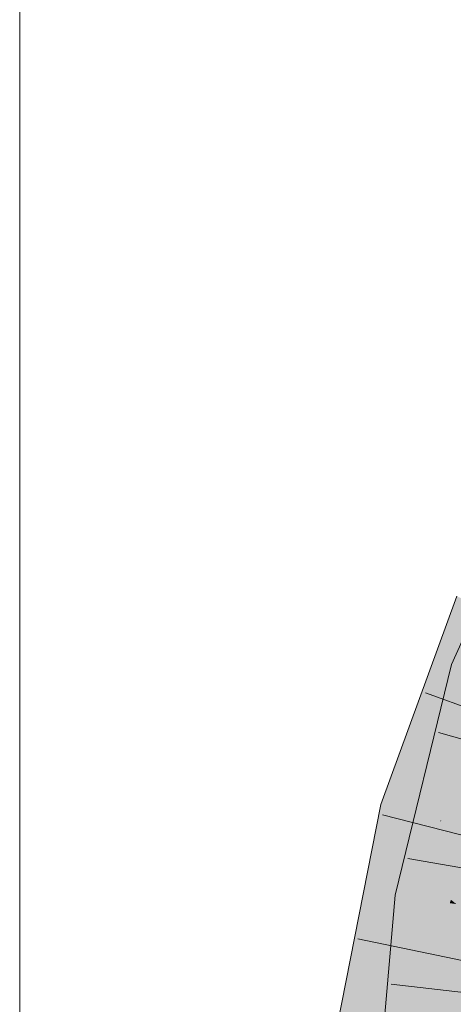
# Model space of a CAD drawing. Extents: x -720 to 300, y 62 to 1162.
# Tile 194 of 256: x 151.792 to 152.669, y 903.135 to 905.124. Entities that reach past the tile are written whole.
import ezdxf

# ---------------------------------------------------------------- set-up
doc = ezdxf.new("R2010")
doc.units = 0
doc.layers.get('0').update_dxf_attribs({"lineweight": 13})
doc.layers.add('E_Detail_Linie_Text_Bem', color=7, linetype='Continuous', lineweight=13)
doc.layers.add('E_Leerrohr 32-A06G942W8I', color=7, linetype='Continuous', lineweight=9, true_color=0x00b300)
doc.layers.add('E_Leerrohr 32-Shading', color=7, linetype='Continuous', lineweight=9, true_color=0x00b300)

# ---------------------------------------------------------------- blocks, each defined once
blk = doc.blocks.new('Shading-A06G93YB8I', base_point=(231.5078, 857.4585))
at = {"layer": 'E_Leerrohr 32-Shading', "color": 83, "true_color": 0x7fbd7f}
for points in [[(152.7495, 904.0098), (152.6658, 903.8214), (152.6771, 903.8176)], [(152.6764, 903.9595), (152.6535, 903.897), (152.5578, 903.5295), (152.5485, 903.532)], [(152.6764, 903.9595), (152.5578, 903.5295), (152.7097, 903.9442)], [(152.5961, 903.6974), (152.6535, 903.897), (152.5816, 903.7005)], [(152.6365, 903.5486), (152.6658, 903.8214), (152.5603, 903.3544), (152.585, 903.4919)], [(152.6658, 903.8214), (152.6365, 903.5486), (152.6771, 903.8176)], [(152.6365, 903.5486), (152.7005, 903.8098), (152.6771, 903.8176)], [(152.5485, 903.532), (152.5961, 903.6974), (152.5224, 903.5387), (152.5816, 903.7005)], [(152.6365, 903.5486), (152.5603, 903.3544), (152.5879, 903.3505)], [(152.539, 903.434), (152.5224, 903.5387), (152.4172, 902.8231), (152.4791, 903.3195)], [(152.5224, 903.5387), (152.539, 903.434), (152.5485, 903.532)], [(152.539, 903.434), (152.5578, 903.5295), (152.5485, 903.532)], [(152.585, 903.4919), (152.5516, 903.3557), (152.5603, 903.3544)], [(152.539, 903.434), (152.4172, 902.8231), (152.4182, 902.823)], [(152.6027, 902.7993), (152.7524, 903.4424), (152.6757, 903.2158), (152.6846, 903.2518)], [(152.5588, 903.0203), (152.5615, 903.0469), (152.5212, 903.0056), (152.5516, 903.3557)], [(152.5516, 903.3557), (152.5615, 903.0469), (152.5603, 903.3544)], [(152.5615, 903.0469), (152.5879, 903.3505), (152.5603, 903.3544)], [(152.4791, 903.3195), (152.3819, 902.8276), (152.4172, 902.8231)], [(152.6027, 902.7993), (152.6757, 903.2158), (152.5935, 902.8005)], [(152.6027, 902.7993), (152.6798, 903.0486), (152.6993, 903.2142), (152.7124, 903.2131)]]:
    blk.add_solid(points, dxfattribs=at)
at = {"layer": 'E_Leerrohr 32-Shading', "color": 83, "true_color": 0x7fd57f}
for points in [[(152.7097, 903.9442), (152.5578, 903.5295), (152.7355, 903.9322), (152.6417, 903.5078)], [(152.6417, 903.5078), (152.6434, 903.5073), (152.7355, 903.9322), (152.7899, 903.9071)], [(152.6449, 903.507), (152.7899, 903.9071), (152.6434, 903.5073)], [(152.6449, 903.507), (152.7153, 903.6204), (152.7899, 903.9071), (152.7973, 903.8894)], [(152.7843, 903.7816), (152.7005, 903.8098), (152.6692, 903.5318), (152.6365, 903.5486)], [(152.672, 903.4999), (152.6857, 903.5233), (152.6449, 903.507), (152.7153, 903.6204)], [(152.6692, 903.5318), (152.6365, 903.5486), (152.5995, 903.3979)], [(152.6417, 903.5078), (152.5578, 903.5295), (152.6137, 903.3981), (152.539, 903.434)], [(152.5995, 903.3979), (152.7044, 903.5137), (152.6692, 903.5318)], [(152.5995, 903.3979), (152.6643, 903.3466), (152.7044, 903.5137), (152.688, 903.4145)], [(152.6434, 903.5073), (152.6417, 903.5078), (152.6211, 903.3946), (152.6137, 903.3981)], [(152.672, 903.4999), (152.6449, 903.507), (152.6211, 903.3946), (152.6427, 903.5035)], [(152.6449, 903.507), (152.6434, 903.5073), (152.6427, 903.5035)], [(152.5998, 903.0343), (152.6806, 903.2408), (152.6122, 903.1217), (152.729, 903.4852)], [(152.6284, 903.2363), (152.6122, 903.1217), (152.7289, 903.4851), (152.729, 903.4852)], [(152.7289, 903.4851), (152.6628, 903.4296), (152.6284, 903.2363), (152.6435, 903.3423)], [(152.6781, 903.4984), (152.672, 903.4999), (152.655, 903.423), (152.6633, 903.4819)], [(152.6781, 903.4984), (152.655, 903.423), (152.6628, 903.4296)], [(152.729, 903.4852), (152.6781, 903.4984), (152.6628, 903.4296)], [(152.6633, 903.4819), (152.6211, 903.3946), (152.655, 903.423)], [(152.539, 903.434), (152.4182, 902.823), (152.6211, 903.3946), (152.5058, 902.8118)], [(152.6628, 903.4296), (152.655, 903.423), (152.6435, 903.3423)], [(152.5958, 903.2665), (152.5661, 902.9783), (152.655, 903.423), (152.6122, 903.1217)], [(152.5958, 903.2665), (152.655, 903.423), (152.6211, 903.3946)], [(152.6643, 903.3466), (152.6754, 903.3378), (152.688, 903.4145)], [(152.5879, 903.3505), (152.662, 903.3397), (152.5995, 903.3979), (152.6643, 903.3466)], [(152.5879, 903.3505), (152.5615, 903.0469), (152.6754, 903.3378), (152.6476, 903.0186)], [(152.662, 903.3397), (152.6754, 903.3378), (152.6643, 903.3466)], [(152.6754, 903.3378), (152.6476, 903.0186), (152.7495, 903.327)], [(152.6476, 903.0186), (152.7628, 903.3251), (152.7495, 903.327)], [(152.7628, 903.3251), (152.6476, 903.0186), (152.6297, 902.5663), (152.6083, 902.5668)], [(152.7628, 903.3251), (152.6297, 902.5663), (152.7302, 902.9506)], [(152.5123, 902.8109), (152.5661, 902.9783), (152.5058, 902.8118), (152.5958, 903.2665)], [(152.5531, 902.8057), (152.5935, 902.8005), (152.5616, 902.9097), (152.6757, 903.2158)], [(152.5616, 902.9097), (152.6757, 903.2158), (152.5643, 902.9438), (152.671, 903.2162)]]:
    blk.add_solid(points, dxfattribs=at)
blk = doc.blocks.new('Referenz-A06G942Y8I')
at = {"layer": 'E_Detail_Linie_Text_Bem', "linetype": 'Continuous', "ltscale": 0.13}
blk.add_line((151.7925, 897.2149), (151.7925, 906.395), dxfattribs=at)
at = {"layer": 'E_Leerrohr 32-A06G942W8I', "linetype": 'Continuous', "ltscale": 0.13}
for p, q in [((152.6658, 903.8214), (152.8446, 904.2239)), ((152.5224, 903.5387), (152.6764, 903.9595)), ((152.5516, 903.3557), (152.6658, 903.8214)), ((152.8333, 903.684), (152.6126, 903.7648)), ((152.8658, 903.6211), (152.6395, 903.6844)), ((152.3819, 902.8276), (152.5224, 903.5387)), ((152.7536, 903.4597), (152.5259, 903.518)), ((152.8088, 903.3897), (152.5773, 903.4302)), ((152.4833, 902.5697), (152.5516, 903.3557)), ((152.7063, 903.2196), (152.4762, 903.2676)), ((152.7768, 903.1491), (152.5434, 903.1764))]:
    blk.add_line(p, q, dxfattribs=at)

msp = doc.modelspace()

# ---------------------------------------------------------------- block references
at = {"color": 8, "lineweight": 25, "ltscale": 0.25, "true_color": 0x808080}
msp.add_blockref('Referenz-A06G942Y8I', (0, 0), dxfattribs=at)
msp.add_blockref('Shading-A06G93YB8I', (231.5078, 857.4585))

doc.saveas('drawing.dxf')
